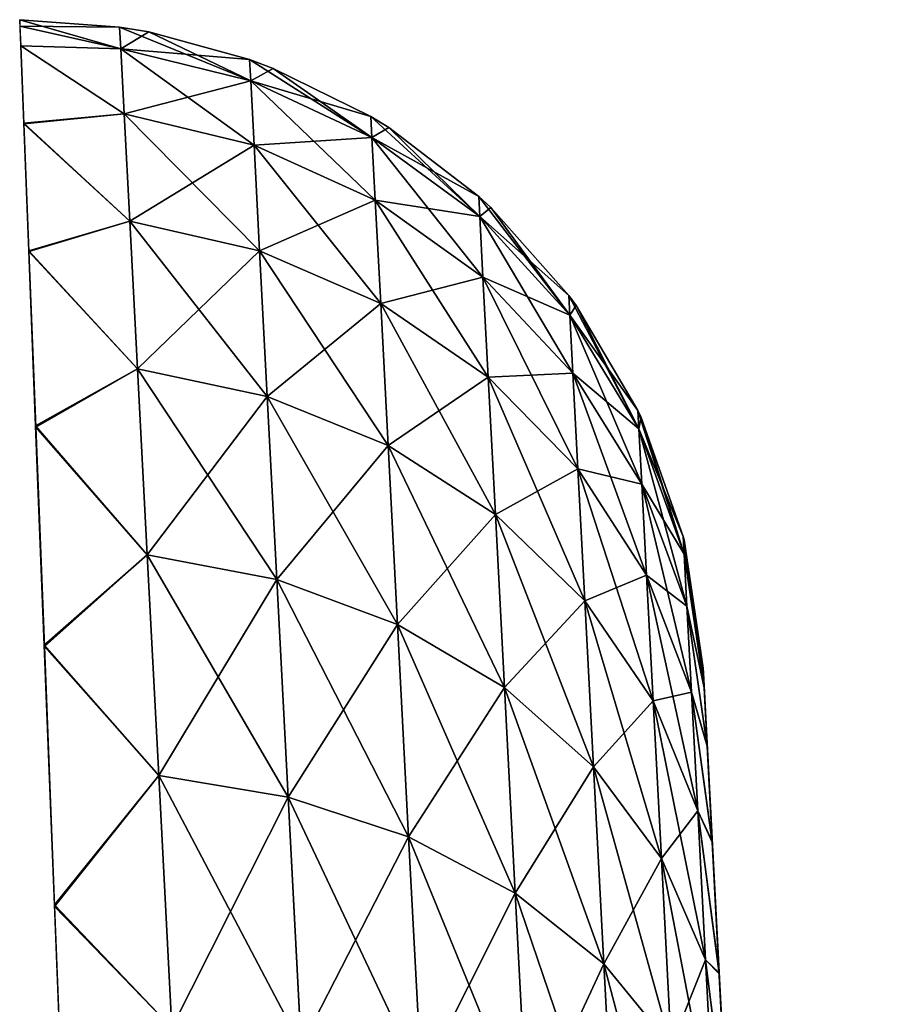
# Model space of a CAD drawing. Header units: millimetres. Extents: x -112 to 112, y -55 to 40.
# Tile 56 of 171: x 26.342 to 26.988, y -29.219 to -28.5. Entities that reach past the tile are written whole.
import ezdxf

# ---------------------------------------------------------------- set-up
doc = ezdxf.new("R2010")
doc.units = ezdxf.units.MM
doc.header["$LTSCALE"] = 52.148148
for name, color, linetype in [('137', 7, 'CONTINUOUS'), ('138', 7, 'CONTINUOUS'), ('139', 7, 'CONTINUOUS'), ('140', 7, 'CONTINUOUS')]:
    doc.layers.add(name, color=color, linetype=linetype)

msp = doc.modelspace()

# ---------------------------------------------------------------- linework, layer by layer
at = {"layer": '137', "color": 7, "linetype": 'Continuous', "true_color": 0xfdfffa}
for points in [[(26.84141, -28.97383, -0.41864), (26.98758, -31.76308, -2.17339), (26.84215, -28.9881, -0.62506), (26.84141, -28.97383, -0.41864)], [(26.84141, -28.97383, 0.41864), (26.98758, -31.76308, -2.17339), (26.84141, -28.97383, -0.41864), (26.84141, -28.97383, 0.41864)], [(26.84159, -28.97744, 0.52268), (26.98758, -31.76308, -2.17339), (26.84141, -28.97383, 0.41864), (26.84159, -28.97744, 0.52268)], [(26.84216, -28.98824, 0.62607), (26.98758, -31.76308, -2.17339), (26.84159, -28.97744, 0.52268), (26.84216, -28.98824, 0.62607)], [(26.84215, -28.9881, -0.62506), (26.98758, -31.76308, -2.17339), (26.97893, -31.59796, -2.08497), (26.84215, -28.9881, -0.62506)], [(26.84438, -29.03057, -0.82729), (26.84215, -28.9881, -0.62506), (26.97893, -31.59796, -2.08497), (26.84438, -29.03057, -0.82729)], [(26.8444, -29.03091, 0.82851), (26.98758, -31.76308, -2.17339), (26.84216, -28.98824, 0.62607), (26.8444, -29.03091, 0.82851)], [(26.84804, -29.10043, -1.02178), (26.84438, -29.03057, -0.82729), (26.97893, -31.59796, -2.08497), (26.84804, -29.10043, -1.02178)], [(26.84807, -29.10094, 1.02294), (26.98758, -31.76308, -2.17339), (26.8444, -29.03091, 0.82851), (26.84807, -29.10094, 1.02294)], [(26.85307, -29.19638, -1.20485), (26.84804, -29.10043, -1.02178), (26.96977, -31.42321, -2.01786), (26.85307, -29.19638, -1.20485)], [(26.96977, -31.42321, -2.01786), (26.84804, -29.10043, -1.02178), (26.97893, -31.59796, -2.08497), (26.96977, -31.42321, -2.01786)], [(26.8531, -29.19704, 1.20592), (26.98758, -31.76308, -2.17339), (26.84807, -29.10094, 1.02294), (26.8531, -29.19704, 1.20592)], [(26.85937, -29.3166, -1.37301), (26.85307, -29.19638, -1.20485), (26.96977, -31.42321, -2.01786), (26.85937, -29.3166, -1.37301)], [(26.85941, -29.31739, 1.37397), (26.98758, -31.76308, -2.17339), (26.8531, -29.19704, 1.20592), (26.85941, -29.31739, 1.37397)]]:
    msp.add_3dface(points, dxfattribs=at)
at = {"layer": '138', "color": 7, "linetype": 'Continuous', "true_color": 0xfdfffa}
for points in [[(26.41586, -28.52128, -0.67001), (26.34209, -28.5, -0.41864), (26.41502, -28.50535, -0.41864), (26.41586, -28.52128, -0.67001)], [(26.34284, -28.51903, -0.69387), (26.34209, -28.5, -0.41864), (26.41586, -28.52128, -0.67001), (26.34284, -28.51903, -0.69387)], [(26.41586, -28.52128, -0.67001), (26.41502, -28.50535, -0.41864), (26.51088, -28.54476, -0.66639), (26.41586, -28.52128, -0.67001)], [(26.51088, -28.54476, -0.66639), (26.41502, -28.50535, -0.41864), (26.43642, -28.50898, -0.41864), (26.51088, -28.54476, -0.66639)], [(26.51005, -28.52906, -0.41864), (26.51088, -28.54476, -0.66639), (26.43642, -28.50898, -0.41864), (26.51005, -28.52906, -0.41864)], [(26.34506, -28.57565, -0.96352), (26.34284, -28.51903, -0.69387), (26.41835, -28.56882, -0.91734), (26.34506, -28.57565, -0.96352)], [(26.41835, -28.56882, -0.91734), (26.34284, -28.51903, -0.69387), (26.41586, -28.52128, -0.67001), (26.41835, -28.56882, -0.91734)], [(26.41835, -28.56882, -0.91734), (26.41586, -28.52128, -0.67001), (26.51333, -28.59162, -0.91016), (26.41835, -28.56882, -0.91734)], [(26.51333, -28.59162, -0.91016), (26.41586, -28.52128, -0.67001), (26.51088, -28.54476, -0.66639), (26.51333, -28.59162, -0.91016)], [(26.51088, -28.54476, -0.66639), (26.51005, -28.52906, -0.41864), (26.59944, -28.58617, -0.66053), (26.51088, -28.54476, -0.66639)], [(26.59944, -28.58617, -0.66053), (26.51005, -28.52906, -0.41864), (26.52737, -28.5356, -0.41864), (26.59944, -28.58617, -0.66053)], [(26.59864, -28.57084, -0.41864), (26.59944, -28.58617, -0.66053), (26.52737, -28.5356, -0.41864), (26.59864, -28.57084, -0.41864)], [(26.60184, -28.63192, -0.89853), (26.51088, -28.54476, -0.66639), (26.59944, -28.58617, -0.66053), (26.60184, -28.63192, -0.89853)], [(26.51333, -28.59162, -0.91016), (26.51088, -28.54476, -0.66639), (26.60184, -28.63192, -0.89853), (26.51333, -28.59162, -0.91016)], [(26.42246, -28.6472, -1.15666), (26.34506, -28.57565, -0.96352), (26.41835, -28.56882, -0.91734), (26.42246, -28.6472, -1.15666)], [(26.34873, -28.66881, -1.22284), (26.34506, -28.57565, -0.96352), (26.42246, -28.6472, -1.15666), (26.34873, -28.66881, -1.22284)], [(26.42246, -28.6472, -1.15666), (26.41835, -28.56882, -0.91734), (26.51738, -28.66886, -1.14603), (26.42246, -28.6472, -1.15666)], [(26.51738, -28.66886, -1.14603), (26.41835, -28.56882, -0.91734), (26.51333, -28.59162, -0.91016), (26.51738, -28.66886, -1.14603)], [(26.59944, -28.58617, -0.66053), (26.59864, -28.57084, -0.41864), (26.67816, -28.64392, -0.65265), (26.59944, -28.58617, -0.66053)], [(26.67816, -28.64392, -0.65265), (26.59864, -28.57084, -0.41864), (26.61166, -28.57889, -0.41864), (26.67816, -28.64392, -0.65265)], [(26.67738, -28.62908, -0.41864), (26.67816, -28.64392, -0.65265), (26.61166, -28.57889, -0.41864), (26.67738, -28.62908, -0.41864)], [(26.60184, -28.63192, -0.89853), (26.59944, -28.58617, -0.66053), (26.68048, -28.68817, -0.88291), (26.60184, -28.63192, -0.89853)], [(26.68048, -28.68817, -0.88291), (26.59944, -28.58617, -0.66053), (26.67816, -28.64392, -0.65265), (26.68048, -28.68817, -0.88291)], [(26.51738, -28.66886, -1.14603), (26.51333, -28.59162, -0.91016), (26.60579, -28.70734, -1.12882), (26.51738, -28.66886, -1.14603)], [(26.60579, -28.70734, -1.12882), (26.51333, -28.59162, -0.91016), (26.60184, -28.63192, -0.89853), (26.60579, -28.70734, -1.12882)], [(26.60579, -28.70734, -1.12882), (26.60184, -28.63192, -0.89853), (26.6843, -28.76114, -1.1057), (26.60579, -28.70734, -1.12882)], [(26.6843, -28.76114, -1.1057), (26.60184, -28.63192, -0.89853), (26.68048, -28.68817, -0.88291), (26.6843, -28.76114, -1.1057)], [(26.67816, -28.64392, -0.65265), (26.67738, -28.62908, -0.41864), (26.744, -28.71579, -0.64307), (26.67816, -28.64392, -0.65265)], [(26.744, -28.71579, -0.64307), (26.67738, -28.62908, -0.41864), (26.68627, -28.63731, -0.41864), (26.744, -28.71579, -0.64307)], [(26.74326, -28.70156, -0.41864), (26.744, -28.71579, -0.64307), (26.68627, -28.63731, -0.41864), (26.74326, -28.70156, -0.41864)], [(26.42811, -28.75514, -1.38413), (26.34873, -28.66881, -1.22284), (26.42246, -28.6472, -1.15666), (26.42811, -28.75514, -1.38413)], [(26.42811, -28.75514, -1.38413), (26.42246, -28.6472, -1.15666), (26.52296, -28.77525, -1.37022), (26.42811, -28.75514, -1.38413)], [(26.52296, -28.77525, -1.37022), (26.42246, -28.6472, -1.15666), (26.51738, -28.66886, -1.14603), (26.52296, -28.77525, -1.37022)], [(26.68048, -28.68817, -0.88291), (26.67816, -28.64392, -0.65265), (26.74623, -28.75823, -0.86389), (26.68048, -28.68817, -0.88291)], [(26.74623, -28.75823, -0.86389), (26.67816, -28.64392, -0.65265), (26.744, -28.71579, -0.64307), (26.74623, -28.75823, -0.86389)], [(26.35375, -28.79673, -1.46692), (26.34873, -28.66881, -1.22284), (26.42811, -28.75514, -1.38413), (26.35375, -28.79673, -1.46692)], [(26.52296, -28.77525, -1.37022), (26.51738, -28.66886, -1.14603), (26.61124, -28.81121, -1.34771), (26.52296, -28.77525, -1.37022)], [(26.61124, -28.81121, -1.34771), (26.51738, -28.66886, -1.14603), (26.60579, -28.70734, -1.12882), (26.61124, -28.81121, -1.34771)], [(26.6843, -28.76114, -1.1057), (26.68048, -28.68817, -0.88291), (26.7499, -28.82821, -1.07756), (26.6843, -28.76114, -1.1057)], [(26.7499, -28.82821, -1.07756), (26.68048, -28.68817, -0.88291), (26.74623, -28.75823, -0.86389), (26.7499, -28.82821, -1.07756)], [(26.79445, -28.79903, -0.63214), (26.74326, -28.70156, -0.41864), (26.74851, -28.70876, -0.41864), (26.79445, -28.79903, -0.63214)], [(26.744, -28.71579, -0.64307), (26.74326, -28.70156, -0.41864), (26.79445, -28.79903, -0.63214), (26.744, -28.71579, -0.64307)], [(26.68957, -28.86163, -1.31747), (26.60579, -28.70734, -1.12882), (26.6843, -28.76114, -1.1057), (26.68957, -28.86163, -1.31747)], [(26.61124, -28.81121, -1.34771), (26.60579, -28.70734, -1.12882), (26.68957, -28.86163, -1.31747), (26.61124, -28.81121, -1.34771)], [(26.79374, -28.7855, -0.41864), (26.79445, -28.79903, -0.63214), (26.74851, -28.70876, -0.41864), (26.79374, -28.7855, -0.41864)], [(26.74623, -28.75823, -0.86389), (26.744, -28.71579, -0.64307), (26.79657, -28.83941, -0.8422), (26.74623, -28.75823, -0.86389)], [(26.79657, -28.83941, -0.8422), (26.744, -28.71579, -0.64307), (26.79445, -28.79903, -0.63214), (26.79657, -28.83941, -0.8422)], [(26.43523, -28.8909, -1.5961), (26.35375, -28.79673, -1.46692), (26.42811, -28.75514, -1.38413), (26.43523, -28.8909, -1.5961)], [(26.43523, -28.8909, -1.5961), (26.42811, -28.75514, -1.38413), (26.52997, -28.90906, -1.57914), (26.43523, -28.8909, -1.5961)], [(26.52997, -28.90906, -1.57914), (26.42811, -28.75514, -1.38413), (26.52296, -28.77525, -1.37022), (26.52997, -28.90906, -1.57914)], [(26.68957, -28.86163, -1.31747), (26.6843, -28.76114, -1.1057), (26.75495, -28.92459, -1.28065), (26.68957, -28.86163, -1.31747)], [(26.75495, -28.92459, -1.28065), (26.6843, -28.76114, -1.1057), (26.7499, -28.82821, -1.07756), (26.75495, -28.92459, -1.28065)], [(26.7499, -28.82821, -1.07756), (26.74623, -28.75823, -0.86389), (26.80005, -28.90598, -1.04546), (26.7499, -28.82821, -1.07756)], [(26.80005, -28.90598, -1.04546), (26.74623, -28.75823, -0.86389), (26.79657, -28.83941, -0.8422), (26.80005, -28.90598, -1.04546)], [(26.52997, -28.90906, -1.57914), (26.52296, -28.77525, -1.37022), (26.61808, -28.94185, -1.55169), (26.52997, -28.90906, -1.57914)], [(26.61808, -28.94185, -1.55169), (26.52296, -28.77525, -1.37022), (26.61124, -28.81121, -1.34771), (26.61808, -28.94185, -1.55169)], [(26.79445, -28.79903, -0.63214), (26.79374, -28.7855, -0.41864), (26.82756, -28.89044, -0.62028), (26.79445, -28.79903, -0.63214)], [(26.82756, -28.89044, -0.62028), (26.79374, -28.7855, -0.41864), (26.79616, -28.79067, -0.41864), (26.82756, -28.89044, -0.62028)], [(26.82689, -28.87766, -0.41864), (26.82756, -28.89044, -0.62028), (26.79616, -28.79067, -0.41864), (26.82689, -28.87766, -0.41864)], [(26.36005, -28.95702, -1.69113), (26.35375, -28.79673, -1.46692), (26.43523, -28.8909, -1.5961), (26.36005, -28.95702, -1.69113)], [(26.79657, -28.83941, -0.8422), (26.79445, -28.79903, -0.63214), (26.82956, -28.92858, -0.81868), (26.79657, -28.83941, -0.8422)], [(26.82956, -28.92858, -0.81868), (26.79445, -28.79903, -0.63214), (26.82756, -28.89044, -0.62028), (26.82956, -28.92858, -0.81868)], [(26.69619, -28.98803, -1.51481), (26.61124, -28.81121, -1.34771), (26.68957, -28.86163, -1.31747), (26.69619, -28.98803, -1.51481)], [(26.61808, -28.94185, -1.55169), (26.61124, -28.81121, -1.34771), (26.69619, -28.98803, -1.51481), (26.61808, -28.94185, -1.55169)], [(26.75495, -28.92459, -1.28065), (26.7499, -28.82821, -1.07756), (26.80486, -28.99766, -1.23867), (26.75495, -28.92459, -1.28065)], [(26.80486, -28.99766, -1.23867), (26.7499, -28.82821, -1.07756), (26.80005, -28.90598, -1.04546), (26.80486, -28.99766, -1.23867)], [(26.80005, -28.90598, -1.04546), (26.79657, -28.83941, -0.8422), (26.83286, -28.99145, -1.01066), (26.80005, -28.90598, -1.04546)], [(26.83286, -28.99145, -1.01066), (26.79657, -28.83941, -0.8422), (26.82956, -28.92858, -0.81868), (26.83286, -28.99145, -1.01066)], [(26.69619, -28.98803, -1.51481), (26.68957, -28.86163, -1.31747), (26.7613, -29.04581, -1.46992), (26.69619, -28.98803, -1.51481)], [(26.7613, -29.04581, -1.46992), (26.68957, -28.86163, -1.31747), (26.75495, -28.92459, -1.28065), (26.7613, -29.04581, -1.46992)], [(26.84215, -28.9881, -0.62506), (26.82756, -28.89044, -0.62028), (26.82689, -28.87766, -0.41864), (26.84215, -28.9881, -0.62506)], [(26.84215, -28.9881, -0.62506), (26.82689, -28.87766, -0.41864), (26.8275, -28.8801, -0.41864), (26.84215, -28.9881, -0.62506)], [(26.84141, -28.97383, -0.41864), (26.84215, -28.9881, -0.62506), (26.8275, -28.8801, -0.41864), (26.84141, -28.97383, -0.41864)], [(26.44369, -29.0523, -1.78919), (26.36005, -28.95702, -1.69113), (26.43523, -28.8909, -1.5961), (26.44369, -29.0523, -1.78919)], [(26.44369, -29.0523, -1.78919), (26.43523, -28.8909, -1.5961), (26.53831, -29.06813, -1.76945), (26.44369, -29.0523, -1.78919)], [(26.53831, -29.06813, -1.76945), (26.43523, -28.8909, -1.5961), (26.52997, -28.90906, -1.57914), (26.53831, -29.06813, -1.76945)], [(26.84215, -28.9881, -0.62506), (26.82956, -28.92858, -0.81868), (26.82756, -28.89044, -0.62028), (26.84215, -28.9881, -0.62506)], [(26.80486, -28.99766, -1.23867), (26.80005, -28.90598, -1.04546), (26.83739, -29.07805, -1.19315), (26.80486, -28.99766, -1.23867)], [(26.83739, -29.07805, -1.19315), (26.80005, -28.90598, -1.04546), (26.83286, -28.99145, -1.01066), (26.83739, -29.07805, -1.19315)], [(26.53831, -29.06813, -1.76945), (26.52997, -28.90906, -1.57914), (26.62622, -29.09716, -1.73751), (26.53831, -29.06813, -1.76945)], [(26.62622, -29.09716, -1.73751), (26.52997, -28.90906, -1.57914), (26.61808, -28.94185, -1.55169), (26.62622, -29.09716, -1.73751)], [(26.7613, -29.04581, -1.46992), (26.75495, -28.92459, -1.28065), (26.8109, -29.11299, -1.41873), (26.7613, -29.04581, -1.46992)], [(26.8109, -29.11299, -1.41873), (26.75495, -28.92459, -1.28065), (26.80486, -28.99766, -1.23867), (26.8109, -29.11299, -1.41873)], [(26.84215, -28.9881, -0.62506), (26.84438, -29.03057, -0.82729), (26.82956, -28.92858, -0.81868), (26.84215, -28.9881, -0.62506)], [(26.84438, -29.03057, -0.82729), (26.83286, -28.99145, -1.01066), (26.82956, -28.92858, -0.81868), (26.84438, -29.03057, -0.82729)], [(26.62622, -29.09716, -1.73751), (26.61808, -28.94185, -1.55169), (26.70407, -29.13829, -1.69459), (26.62622, -29.09716, -1.73751)], [(26.70407, -29.13829, -1.69459), (26.61808, -28.94185, -1.55169), (26.69619, -28.98803, -1.51481), (26.70407, -29.13829, -1.69459)], [(26.36751, -29.14664, -1.8912), (26.36005, -28.95702, -1.69113), (26.44369, -29.0523, -1.78919), (26.36751, -29.14664, -1.8912)], [(26.70407, -29.13829, -1.69459), (26.69619, -28.98803, -1.51481), (26.76885, -29.18992, -1.64234), (26.70407, -29.13829, -1.69459)], [(26.76885, -29.18992, -1.64234), (26.69619, -28.98803, -1.51481), (26.7613, -29.04581, -1.46992), (26.76885, -29.18992, -1.64234)], [(26.84804, -29.10043, -1.02178), (26.83739, -29.07805, -1.19315), (26.83286, -28.99145, -1.01066), (26.84804, -29.10043, -1.02178)], [(26.84438, -29.03057, -0.82729), (26.84804, -29.10043, -1.02178), (26.83286, -28.99145, -1.01066), (26.84438, -29.03057, -0.82729)], [(26.8431, -29.18697, -1.36322), (26.80486, -28.99766, -1.23867), (26.83739, -29.07805, -1.19315), (26.8431, -29.18697, -1.36322)], [(26.8109, -29.11299, -1.41873), (26.80486, -28.99766, -1.23867), (26.8431, -29.18697, -1.36322), (26.8109, -29.11299, -1.41873)], [(26.76885, -29.18992, -1.64234), (26.7613, -29.04581, -1.46992), (26.81809, -29.25009, -1.58277), (26.76885, -29.18992, -1.64234)], [(26.81809, -29.25009, -1.58277), (26.7613, -29.04581, -1.46992), (26.8109, -29.11299, -1.41873), (26.81809, -29.25009, -1.58277)], [(26.45335, -29.23672, -1.96033), (26.36751, -29.14664, -1.8912), (26.44369, -29.0523, -1.78919), (26.45335, -29.23672, -1.96033)], [(26.45335, -29.23672, -1.96033), (26.44369, -29.0523, -1.78919), (26.54783, -29.24989, -1.93813), (26.45335, -29.23672, -1.96033)], [(26.54783, -29.24989, -1.93813), (26.44369, -29.0523, -1.78919), (26.53831, -29.06813, -1.76945), (26.54783, -29.24989, -1.93813)], [(26.54783, -29.24989, -1.93813), (26.53831, -29.06813, -1.76945), (26.63553, -29.27464, -1.9022), (26.54783, -29.24989, -1.93813)], [(26.63553, -29.27464, -1.9022), (26.53831, -29.06813, -1.76945), (26.62622, -29.09716, -1.73751), (26.63553, -29.27464, -1.9022)], [(26.85307, -29.19638, -1.20485), (26.8431, -29.18697, -1.36322), (26.83739, -29.07805, -1.19315), (26.85307, -29.19638, -1.20485)], [(26.84804, -29.10043, -1.02178), (26.85307, -29.19638, -1.20485), (26.83739, -29.07805, -1.19315), (26.84804, -29.10043, -1.02178)], [(26.63553, -29.27464, -1.9022), (26.62622, -29.09716, -1.73751), (26.71307, -29.30999, -1.85393), (26.63553, -29.27464, -1.9022)], [(26.71307, -29.30999, -1.85393), (26.62622, -29.09716, -1.73751), (26.70407, -29.13829, -1.69459), (26.71307, -29.30999, -1.85393)], [(26.84989, -29.31647, -1.51815), (26.8109, -29.11299, -1.41873), (26.8431, -29.18697, -1.36322), (26.84989, -29.31647, -1.51815)], [(26.81809, -29.25009, -1.58277), (26.8109, -29.11299, -1.41873), (26.84989, -29.31647, -1.51815), (26.81809, -29.25009, -1.58277)], [(26.71307, -29.30999, -1.85393), (26.70407, -29.13829, -1.69459), (26.77748, -29.35461, -1.79516), (26.71307, -29.30999, -1.85393)], [(26.77748, -29.35461, -1.79516), (26.70407, -29.13829, -1.69459), (26.76885, -29.18992, -1.64234), (26.77748, -29.35461, -1.79516)], [(26.37597, -29.36199, -2.06331), (26.36751, -29.14664, -1.8912), (26.45335, -29.23672, -1.96033), (26.37597, -29.36199, -2.06331)], [(26.85307, -29.19638, -1.20485), (26.85937, -29.3166, -1.37301), (26.8431, -29.18697, -1.36322), (26.85307, -29.19638, -1.20485)], [(26.85937, -29.3166, -1.37301), (26.84989, -29.31647, -1.51815), (26.8431, -29.18697, -1.36322), (26.85937, -29.3166, -1.37301)], [(26.77748, -29.35461, -1.79516), (26.76885, -29.18992, -1.64234), (26.8263, -29.40676, -1.72816), (26.77748, -29.35461, -1.79516)], [(26.8263, -29.40676, -1.72816), (26.76885, -29.18992, -1.64234), (26.81809, -29.25009, -1.58277), (26.8263, -29.40676, -1.72816)]]:
    msp.add_3dface(points, dxfattribs=at)
at = {"layer": '139', "color": 7, "linetype": 'Continuous', "true_color": 0xfdfffa}
for points in [[(26.34209, -28.5, -0.41864), (26.34209, -28.5, 0.41864), (26.41502, -28.50535, 0.41864), (26.34209, -28.5, -0.41864)], [(26.41502, -28.50535, -0.41864), (26.34209, -28.5, -0.41864), (26.41502, -28.50535, 0.41864), (26.41502, -28.50535, -0.41864)], [(26.43642, -28.50898, 0.41864), (26.41502, -28.50535, -0.41864), (26.41502, -28.50535, 0.41864), (26.43642, -28.50898, 0.41864)], [(26.43642, -28.50898, -0.41864), (26.41502, -28.50535, -0.41864), (26.43642, -28.50898, 0.41864), (26.43642, -28.50898, -0.41864)], [(26.51005, -28.52906, 0.41864), (26.43642, -28.50898, -0.41864), (26.43642, -28.50898, 0.41864), (26.51005, -28.52906, 0.41864)], [(26.51005, -28.52906, -0.41864), (26.43642, -28.50898, -0.41864), (26.51005, -28.52906, 0.41864), (26.51005, -28.52906, -0.41864)], [(26.52737, -28.5356, 0.41864), (26.51005, -28.52906, -0.41864), (26.51005, -28.52906, 0.41864), (26.52737, -28.5356, 0.41864)], [(26.52737, -28.5356, -0.41864), (26.51005, -28.52906, -0.41864), (26.52737, -28.5356, 0.41864), (26.52737, -28.5356, -0.41864)], [(26.59864, -28.57084, -0.41864), (26.52737, -28.5356, -0.41864), (26.59864, -28.57084, 0.41864), (26.59864, -28.57084, -0.41864)], [(26.59864, -28.57084, 0.41864), (26.52737, -28.5356, -0.41864), (26.52737, -28.5356, 0.41864), (26.59864, -28.57084, 0.41864)], [(26.61166, -28.57889, -0.41864), (26.59864, -28.57084, -0.41864), (26.61166, -28.57889, 0.41864), (26.61166, -28.57889, -0.41864)], [(26.61166, -28.57889, 0.41864), (26.59864, -28.57084, -0.41864), (26.59864, -28.57084, 0.41864), (26.61166, -28.57889, 0.41864)], [(26.67738, -28.62908, -0.41864), (26.61166, -28.57889, -0.41864), (26.67738, -28.62908, 0.41864), (26.67738, -28.62908, -0.41864)], [(26.67738, -28.62908, 0.41864), (26.61166, -28.57889, -0.41864), (26.61166, -28.57889, 0.41864), (26.67738, -28.62908, 0.41864)], [(26.68627, -28.63731, -0.41864), (26.67738, -28.62908, -0.41864), (26.68627, -28.63731, 0.41864), (26.68627, -28.63731, -0.41864)], [(26.68627, -28.63731, 0.41864), (26.67738, -28.62908, -0.41864), (26.67738, -28.62908, 0.41864), (26.68627, -28.63731, 0.41864)], [(26.74326, -28.70156, 0.41864), (26.68627, -28.63731, -0.41864), (26.68627, -28.63731, 0.41864), (26.74326, -28.70156, 0.41864)], [(26.74326, -28.70156, -0.41864), (26.68627, -28.63731, -0.41864), (26.74326, -28.70156, 0.41864), (26.74326, -28.70156, -0.41864)], [(26.74851, -28.70876, 0.41864), (26.74326, -28.70156, -0.41864), (26.74326, -28.70156, 0.41864), (26.74851, -28.70876, 0.41864)], [(26.74851, -28.70876, -0.41864), (26.74326, -28.70156, -0.41864), (26.74851, -28.70876, 0.41864), (26.74851, -28.70876, -0.41864)], [(26.79374, -28.7855, 0.41864), (26.74851, -28.70876, -0.41864), (26.74851, -28.70876, 0.41864), (26.79374, -28.7855, 0.41864)], [(26.79374, -28.7855, -0.41864), (26.74851, -28.70876, -0.41864), (26.79374, -28.7855, 0.41864), (26.79374, -28.7855, -0.41864)], [(26.79616, -28.79067, 0.41864), (26.79374, -28.7855, -0.41864), (26.79374, -28.7855, 0.41864), (26.79616, -28.79067, 0.41864)], [(26.79616, -28.79067, -0.41864), (26.79374, -28.7855, -0.41864), (26.79616, -28.79067, 0.41864), (26.79616, -28.79067, -0.41864)], [(26.82689, -28.87766, -0.41864), (26.79616, -28.79067, -0.41864), (26.82689, -28.87766, 0.41864), (26.82689, -28.87766, -0.41864)], [(26.82689, -28.87766, 0.41864), (26.79616, -28.79067, -0.41864), (26.79616, -28.79067, 0.41864), (26.82689, -28.87766, 0.41864)], [(26.8275, -28.8801, -0.41864), (26.82689, -28.87766, -0.41864), (26.8275, -28.8801, 0.41864), (26.8275, -28.8801, -0.41864)], [(26.8275, -28.8801, 0.41864), (26.82689, -28.87766, -0.41864), (26.82689, -28.87766, 0.41864), (26.8275, -28.8801, 0.41864)], [(26.84141, -28.97383, 0.41864), (26.8275, -28.8801, -0.41864), (26.8275, -28.8801, 0.41864), (26.84141, -28.97383, 0.41864)], [(26.84141, -28.97383, 0.41864), (26.84141, -28.97383, -0.41864), (26.8275, -28.8801, -0.41864), (26.84141, -28.97383, 0.41864)]]:
    msp.add_3dface(points, dxfattribs=at)
at = {"layer": '140', "color": 7, "linetype": 'Continuous', "true_color": 0xfdfffa}
for points in [[(26.41502, -28.50535, 0.41864), (26.34209, -28.5, 0.41864), (26.34228, -28.50482, 0.55736), (26.41502, -28.50535, 0.41864)], [(26.34228, -28.50482, 0.55736), (26.34285, -28.51922, 0.69522), (26.41586, -28.52128, 0.67001), (26.34228, -28.50482, 0.55736)], [(26.41502, -28.50535, 0.41864), (26.34228, -28.50482, 0.55736), (26.41586, -28.52128, 0.67001), (26.41502, -28.50535, 0.41864)], [(26.43642, -28.50898, 0.41864), (26.41502, -28.50535, 0.41864), (26.41586, -28.52128, 0.67001), (26.43642, -28.50898, 0.41864)], [(26.51005, -28.52906, 0.41864), (26.43642, -28.50898, 0.41864), (26.41586, -28.52128, 0.67001), (26.51005, -28.52906, 0.41864)], [(26.34285, -28.51922, 0.69522), (26.34508, -28.57611, 0.96513), (26.41835, -28.56882, 0.91734), (26.34285, -28.51922, 0.69522)], [(26.41586, -28.52128, 0.67001), (26.34285, -28.51922, 0.69522), (26.41835, -28.56882, 0.91734), (26.41586, -28.52128, 0.67001)], [(26.41586, -28.52128, 0.67001), (26.41835, -28.56882, 0.91734), (26.51088, -28.54476, 0.66639), (26.41586, -28.52128, 0.67001)], [(26.51005, -28.52906, 0.41864), (26.41586, -28.52128, 0.67001), (26.51088, -28.54476, 0.66639), (26.51005, -28.52906, 0.41864)], [(26.52737, -28.5356, 0.41864), (26.51005, -28.52906, 0.41864), (26.51088, -28.54476, 0.66639), (26.52737, -28.5356, 0.41864)], [(26.59864, -28.57084, 0.41864), (26.52737, -28.5356, 0.41864), (26.51088, -28.54476, 0.66639), (26.59864, -28.57084, 0.41864)], [(26.51088, -28.54476, 0.66639), (26.41835, -28.56882, 0.91734), (26.51333, -28.59162, 0.91016), (26.51088, -28.54476, 0.66639)], [(26.51088, -28.54476, 0.66639), (26.51333, -28.59162, 0.91016), (26.59944, -28.58617, 0.66053), (26.51088, -28.54476, 0.66639)], [(26.59864, -28.57084, 0.41864), (26.51088, -28.54476, 0.66639), (26.59944, -28.58617, 0.66053), (26.59864, -28.57084, 0.41864)], [(26.41835, -28.56882, 0.91734), (26.34508, -28.57611, 0.96513), (26.42246, -28.6472, 1.15666), (26.41835, -28.56882, 0.91734)], [(26.41835, -28.56882, 0.91734), (26.42246, -28.6472, 1.15666), (26.51333, -28.59162, 0.91016), (26.41835, -28.56882, 0.91734)], [(26.61166, -28.57889, 0.41864), (26.59864, -28.57084, 0.41864), (26.59944, -28.58617, 0.66053), (26.61166, -28.57889, 0.41864)], [(26.34508, -28.57611, 0.96513), (26.34875, -28.66948, 1.22438), (26.42246, -28.6472, 1.15666), (26.34508, -28.57611, 0.96513)], [(26.67738, -28.62908, 0.41864), (26.61166, -28.57889, 0.41864), (26.59944, -28.58617, 0.66053), (26.67738, -28.62908, 0.41864)], [(26.59944, -28.58617, 0.66053), (26.51333, -28.59162, 0.91016), (26.60184, -28.63192, 0.89853), (26.59944, -28.58617, 0.66053)], [(26.67738, -28.62908, 0.41864), (26.59944, -28.58617, 0.66053), (26.67816, -28.64392, 0.65265), (26.67738, -28.62908, 0.41864)], [(26.59944, -28.58617, 0.66053), (26.60184, -28.63192, 0.89853), (26.67816, -28.64392, 0.65265), (26.59944, -28.58617, 0.66053)], [(26.51333, -28.59162, 0.91016), (26.42246, -28.6472, 1.15666), (26.51738, -28.66886, 1.14603), (26.51333, -28.59162, 0.91016)], [(26.51333, -28.59162, 0.91016), (26.51738, -28.66886, 1.14603), (26.60184, -28.63192, 0.89853), (26.51333, -28.59162, 0.91016)], [(26.60184, -28.63192, 0.89853), (26.51738, -28.66886, 1.14603), (26.60579, -28.70734, 1.12882), (26.60184, -28.63192, 0.89853)], [(26.60184, -28.63192, 0.89853), (26.60579, -28.70734, 1.12882), (26.68048, -28.68817, 0.88291), (26.60184, -28.63192, 0.89853)], [(26.67816, -28.64392, 0.65265), (26.60184, -28.63192, 0.89853), (26.68048, -28.68817, 0.88291), (26.67816, -28.64392, 0.65265)], [(26.68627, -28.63731, 0.41864), (26.67738, -28.62908, 0.41864), (26.67816, -28.64392, 0.65265), (26.68627, -28.63731, 0.41864)], [(26.74326, -28.70156, 0.41864), (26.68627, -28.63731, 0.41864), (26.67816, -28.64392, 0.65265), (26.74326, -28.70156, 0.41864)], [(26.42246, -28.6472, 1.15666), (26.34875, -28.66948, 1.22438), (26.42811, -28.75514, 1.38413), (26.42246, -28.6472, 1.15666)], [(26.42246, -28.6472, 1.15666), (26.42811, -28.75514, 1.38413), (26.51738, -28.66886, 1.14603), (26.42246, -28.6472, 1.15666)], [(26.74326, -28.70156, 0.41864), (26.67816, -28.64392, 0.65265), (26.744, -28.71579, 0.64307), (26.74326, -28.70156, 0.41864)], [(26.67816, -28.64392, 0.65265), (26.68048, -28.68817, 0.88291), (26.744, -28.71579, 0.64307), (26.67816, -28.64392, 0.65265)], [(26.51738, -28.66886, 1.14603), (26.42811, -28.75514, 1.38413), (26.52296, -28.77525, 1.37022), (26.51738, -28.66886, 1.14603)], [(26.51738, -28.66886, 1.14603), (26.52296, -28.77525, 1.37022), (26.60579, -28.70734, 1.12882), (26.51738, -28.66886, 1.14603)], [(26.34875, -28.66948, 1.22438), (26.35379, -28.79761, 1.46835), (26.42811, -28.75514, 1.38413), (26.34875, -28.66948, 1.22438)], [(26.68048, -28.68817, 0.88291), (26.60579, -28.70734, 1.12882), (26.6843, -28.76114, 1.1057), (26.68048, -28.68817, 0.88291)], [(26.68048, -28.68817, 0.88291), (26.6843, -28.76114, 1.1057), (26.74623, -28.75823, 0.86389), (26.68048, -28.68817, 0.88291)], [(26.744, -28.71579, 0.64307), (26.68048, -28.68817, 0.88291), (26.74623, -28.75823, 0.86389), (26.744, -28.71579, 0.64307)], [(26.74851, -28.70876, 0.41864), (26.74326, -28.70156, 0.41864), (26.744, -28.71579, 0.64307), (26.74851, -28.70876, 0.41864)], [(26.60579, -28.70734, 1.12882), (26.52296, -28.77525, 1.37022), (26.61124, -28.81121, 1.34771), (26.60579, -28.70734, 1.12882)], [(26.60579, -28.70734, 1.12882), (26.61124, -28.81121, 1.34771), (26.6843, -28.76114, 1.1057), (26.60579, -28.70734, 1.12882)], [(26.79374, -28.7855, 0.41864), (26.74851, -28.70876, 0.41864), (26.744, -28.71579, 0.64307), (26.79374, -28.7855, 0.41864)], [(26.79374, -28.7855, 0.41864), (26.744, -28.71579, 0.64307), (26.79445, -28.79903, 0.63214), (26.79374, -28.7855, 0.41864)], [(26.744, -28.71579, 0.64307), (26.74623, -28.75823, 0.86389), (26.79445, -28.79903, 0.63214), (26.744, -28.71579, 0.64307)], [(26.42811, -28.75514, 1.38413), (26.35379, -28.79761, 1.46835), (26.43523, -28.89091, 1.5961), (26.42811, -28.75514, 1.38413)], [(26.42811, -28.75514, 1.38413), (26.43523, -28.89091, 1.5961), (26.52296, -28.77525, 1.37022), (26.42811, -28.75514, 1.38413)], [(26.6843, -28.76114, 1.1057), (26.61124, -28.81121, 1.34771), (26.68957, -28.86163, 1.31747), (26.6843, -28.76114, 1.1057)], [(26.74623, -28.75823, 0.86389), (26.6843, -28.76114, 1.1057), (26.7499, -28.82821, 1.07756), (26.74623, -28.75823, 0.86389)], [(26.6843, -28.76114, 1.1057), (26.68957, -28.86163, 1.31747), (26.7499, -28.82821, 1.07756), (26.6843, -28.76114, 1.1057)], [(26.79445, -28.79903, 0.63214), (26.74623, -28.75823, 0.86389), (26.79657, -28.83941, 0.8422), (26.79445, -28.79903, 0.63214)], [(26.74623, -28.75823, 0.86389), (26.7499, -28.82821, 1.07756), (26.79657, -28.83941, 0.8422), (26.74623, -28.75823, 0.86389)], [(26.52296, -28.77525, 1.37022), (26.43523, -28.89091, 1.5961), (26.52997, -28.90906, 1.57914), (26.52296, -28.77525, 1.37022)], [(26.52296, -28.77525, 1.37022), (26.52997, -28.90906, 1.57914), (26.61124, -28.81121, 1.34771), (26.52296, -28.77525, 1.37022)], [(26.79616, -28.79067, 0.41864), (26.79374, -28.7855, 0.41864), (26.79445, -28.79903, 0.63214), (26.79616, -28.79067, 0.41864)], [(26.82689, -28.87766, 0.41864), (26.79616, -28.79067, 0.41864), (26.79445, -28.79903, 0.63214), (26.82689, -28.87766, 0.41864)], [(26.35379, -28.79761, 1.46835), (26.3601, -28.95808, 1.69241), (26.43523, -28.89091, 1.5961), (26.35379, -28.79761, 1.46835)], [(26.82689, -28.87766, 0.41864), (26.79445, -28.79903, 0.63214), (26.82756, -28.89044, 0.62028), (26.82689, -28.87766, 0.41864)], [(26.79445, -28.79903, 0.63214), (26.79657, -28.83941, 0.8422), (26.82756, -28.89044, 0.62028), (26.79445, -28.79903, 0.63214)], [(26.61124, -28.81121, 1.34771), (26.52997, -28.90906, 1.57914), (26.61808, -28.94185, 1.55169), (26.61124, -28.81121, 1.34771)], [(26.61124, -28.81121, 1.34771), (26.61808, -28.94185, 1.55169), (26.68957, -28.86163, 1.31747), (26.61124, -28.81121, 1.34771)], [(26.7499, -28.82821, 1.07756), (26.68957, -28.86163, 1.31747), (26.75495, -28.92459, 1.28065), (26.7499, -28.82821, 1.07756)], [(26.7499, -28.82821, 1.07756), (26.75495, -28.92459, 1.28065), (26.80005, -28.90598, 1.04547), (26.7499, -28.82821, 1.07756)], [(26.79657, -28.83941, 0.8422), (26.7499, -28.82821, 1.07756), (26.80005, -28.90598, 1.04547), (26.79657, -28.83941, 0.8422)], [(26.82756, -28.89044, 0.62028), (26.79657, -28.83941, 0.8422), (26.82956, -28.92858, 0.81868), (26.82756, -28.89044, 0.62028)], [(26.79657, -28.83941, 0.8422), (26.80005, -28.90598, 1.04547), (26.82956, -28.92858, 0.81868), (26.79657, -28.83941, 0.8422)], [(26.68957, -28.86163, 1.31747), (26.61808, -28.94185, 1.55169), (26.69619, -28.98803, 1.51481), (26.68957, -28.86163, 1.31747)], [(26.68957, -28.86163, 1.31747), (26.69619, -28.98803, 1.51481), (26.75495, -28.92459, 1.28065), (26.68957, -28.86163, 1.31747)], [(26.8275, -28.8801, 0.41864), (26.82689, -28.87766, 0.41864), (26.82756, -28.89044, 0.62028), (26.8275, -28.8801, 0.41864)], [(26.84141, -28.97383, 0.41864), (26.8275, -28.8801, 0.41864), (26.82756, -28.89044, 0.62028), (26.84141, -28.97383, 0.41864)], [(26.43523, -28.89091, 1.5961), (26.3601, -28.95808, 1.69241), (26.44369, -29.0523, 1.78919), (26.43523, -28.89091, 1.5961)], [(26.43523, -28.89091, 1.5961), (26.44369, -29.0523, 1.78919), (26.52997, -28.90906, 1.57914), (26.43523, -28.89091, 1.5961)], [(26.84159, -28.97744, 0.52268), (26.84141, -28.97383, 0.41864), (26.82756, -28.89044, 0.62028), (26.84159, -28.97744, 0.52268)], [(26.84216, -28.98824, 0.62607), (26.82756, -28.89044, 0.62028), (26.82956, -28.92858, 0.81868), (26.84216, -28.98824, 0.62607)], [(26.84216, -28.98824, 0.62607), (26.84159, -28.97744, 0.52268), (26.82756, -28.89044, 0.62028), (26.84216, -28.98824, 0.62607)], [(26.80005, -28.90598, 1.04547), (26.75495, -28.92459, 1.28065), (26.80486, -28.99766, 1.23867), (26.80005, -28.90598, 1.04547)], [(26.82956, -28.92858, 0.81868), (26.80005, -28.90598, 1.04547), (26.83286, -28.99145, 1.01066), (26.82956, -28.92858, 0.81868)], [(26.80005, -28.90598, 1.04547), (26.80486, -28.99766, 1.23867), (26.83286, -28.99145, 1.01066), (26.80005, -28.90598, 1.04547)], [(26.52997, -28.90906, 1.57914), (26.44369, -29.0523, 1.78919), (26.53831, -29.06813, 1.76945), (26.52997, -28.90906, 1.57914)], [(26.52997, -28.90906, 1.57914), (26.53831, -29.06813, 1.76945), (26.61808, -28.94185, 1.55169), (26.52997, -28.90906, 1.57914)], [(26.75495, -28.92459, 1.28065), (26.69619, -28.98803, 1.51481), (26.7613, -29.04581, 1.46992), (26.75495, -28.92459, 1.28065)], [(26.75495, -28.92459, 1.28065), (26.7613, -29.04581, 1.46992), (26.80486, -28.99766, 1.23867), (26.75495, -28.92459, 1.28065)], [(26.8444, -29.03091, 0.82851), (26.82956, -28.92858, 0.81868), (26.83286, -28.99145, 1.01066), (26.8444, -29.03091, 0.82851)], [(26.8444, -29.03091, 0.82851), (26.84216, -28.98824, 0.62607), (26.82956, -28.92858, 0.81868), (26.8444, -29.03091, 0.82851)], [(26.61808, -28.94185, 1.55169), (26.53831, -29.06813, 1.76945), (26.62622, -29.09716, 1.73751), (26.61808, -28.94185, 1.55169)], [(26.61808, -28.94185, 1.55169), (26.62622, -29.09716, 1.73751), (26.69619, -28.98803, 1.51481), (26.61808, -28.94185, 1.55169)], [(26.3601, -28.95808, 1.69241), (26.36755, -29.14785, 1.89231), (26.44369, -29.0523, 1.78919), (26.3601, -28.95808, 1.69241)], [(26.69619, -28.98803, 1.51481), (26.62622, -29.09716, 1.73751), (26.70407, -29.13829, 1.69459), (26.69619, -28.98803, 1.51481)], [(26.69619, -28.98803, 1.51481), (26.70407, -29.13829, 1.69459), (26.7613, -29.04581, 1.46992), (26.69619, -28.98803, 1.51481)], [(26.83286, -28.99145, 1.01066), (26.80486, -28.99766, 1.23867), (26.83739, -29.07805, 1.19315), (26.83286, -28.99145, 1.01066)], [(26.84807, -29.10094, 1.02294), (26.83286, -28.99145, 1.01066), (26.83739, -29.07805, 1.19315), (26.84807, -29.10094, 1.02294)], [(26.84807, -29.10094, 1.02294), (26.8444, -29.03091, 0.82851), (26.83286, -28.99145, 1.01066), (26.84807, -29.10094, 1.02294)], [(26.80486, -28.99766, 1.23867), (26.7613, -29.04581, 1.46992), (26.8109, -29.11299, 1.41873), (26.80486, -28.99766, 1.23867)], [(26.80486, -28.99766, 1.23867), (26.8109, -29.11299, 1.41873), (26.83739, -29.07805, 1.19315), (26.80486, -28.99766, 1.23867)], [(26.7613, -29.04581, 1.46992), (26.70407, -29.13829, 1.69459), (26.76885, -29.18992, 1.64234), (26.7613, -29.04581, 1.46992)], [(26.7613, -29.04581, 1.46992), (26.76885, -29.18992, 1.64234), (26.8109, -29.11299, 1.41873), (26.7613, -29.04581, 1.46992)], [(26.44369, -29.0523, 1.78919), (26.36755, -29.14785, 1.89231), (26.45335, -29.23672, 1.96033), (26.44369, -29.0523, 1.78919)], [(26.44369, -29.0523, 1.78919), (26.45335, -29.23672, 1.96033), (26.53831, -29.06813, 1.76945), (26.44369, -29.0523, 1.78919)], [(26.53831, -29.06813, 1.76945), (26.45335, -29.23672, 1.96033), (26.54783, -29.2499, 1.93813), (26.53831, -29.06813, 1.76945)], [(26.53831, -29.06813, 1.76945), (26.54783, -29.2499, 1.93813), (26.62622, -29.09716, 1.73751), (26.53831, -29.06813, 1.76945)], [(26.83739, -29.07805, 1.19315), (26.8109, -29.11299, 1.41873), (26.8431, -29.18697, 1.36322), (26.83739, -29.07805, 1.19315)], [(26.8531, -29.19704, 1.20592), (26.83739, -29.07805, 1.19315), (26.8431, -29.18697, 1.36322), (26.8531, -29.19704, 1.20592)], [(26.8531, -29.19704, 1.20592), (26.84807, -29.10094, 1.02294), (26.83739, -29.07805, 1.19315), (26.8531, -29.19704, 1.20592)], [(26.62622, -29.09716, 1.73751), (26.54783, -29.2499, 1.93813), (26.63553, -29.27464, 1.9022), (26.62622, -29.09716, 1.73751)], [(26.62622, -29.09716, 1.73751), (26.63553, -29.27464, 1.9022), (26.70407, -29.13829, 1.69459), (26.62622, -29.09716, 1.73751)], [(26.8109, -29.11299, 1.41873), (26.76885, -29.18992, 1.64234), (26.81809, -29.25009, 1.58277), (26.8109, -29.11299, 1.41873)], [(26.8109, -29.11299, 1.41873), (26.81809, -29.25009, 1.58277), (26.8431, -29.18697, 1.36322), (26.8109, -29.11299, 1.41873)], [(26.70407, -29.13829, 1.69459), (26.63553, -29.27464, 1.9022), (26.71307, -29.30999, 1.85393), (26.70407, -29.13829, 1.69459)], [(26.70407, -29.13829, 1.69459), (26.71307, -29.30999, 1.85393), (26.76885, -29.18992, 1.64234), (26.70407, -29.13829, 1.69459)], [(26.36755, -29.14785, 1.89231), (26.37602, -29.36334, 2.06424), (26.45335, -29.23672, 1.96033), (26.36755, -29.14785, 1.89231)], [(26.8431, -29.18697, 1.36322), (26.81809, -29.25009, 1.58277), (26.84989, -29.31647, 1.51816), (26.8431, -29.18697, 1.36322)], [(26.85941, -29.31739, 1.37397), (26.8431, -29.18697, 1.36322), (26.84989, -29.31647, 1.51816), (26.85941, -29.31739, 1.37397)], [(26.85941, -29.31739, 1.37397), (26.8531, -29.19704, 1.20592), (26.8431, -29.18697, 1.36322), (26.85941, -29.31739, 1.37397)], [(26.76885, -29.18992, 1.64234), (26.71307, -29.30999, 1.85393), (26.77748, -29.35461, 1.79516), (26.76885, -29.18992, 1.64234)], [(26.76885, -29.18992, 1.64234), (26.77748, -29.35461, 1.79516), (26.81809, -29.25009, 1.58277), (26.76885, -29.18992, 1.64234)]]:
    msp.add_3dface(points, dxfattribs=at)

doc.saveas('drawing.dxf')
